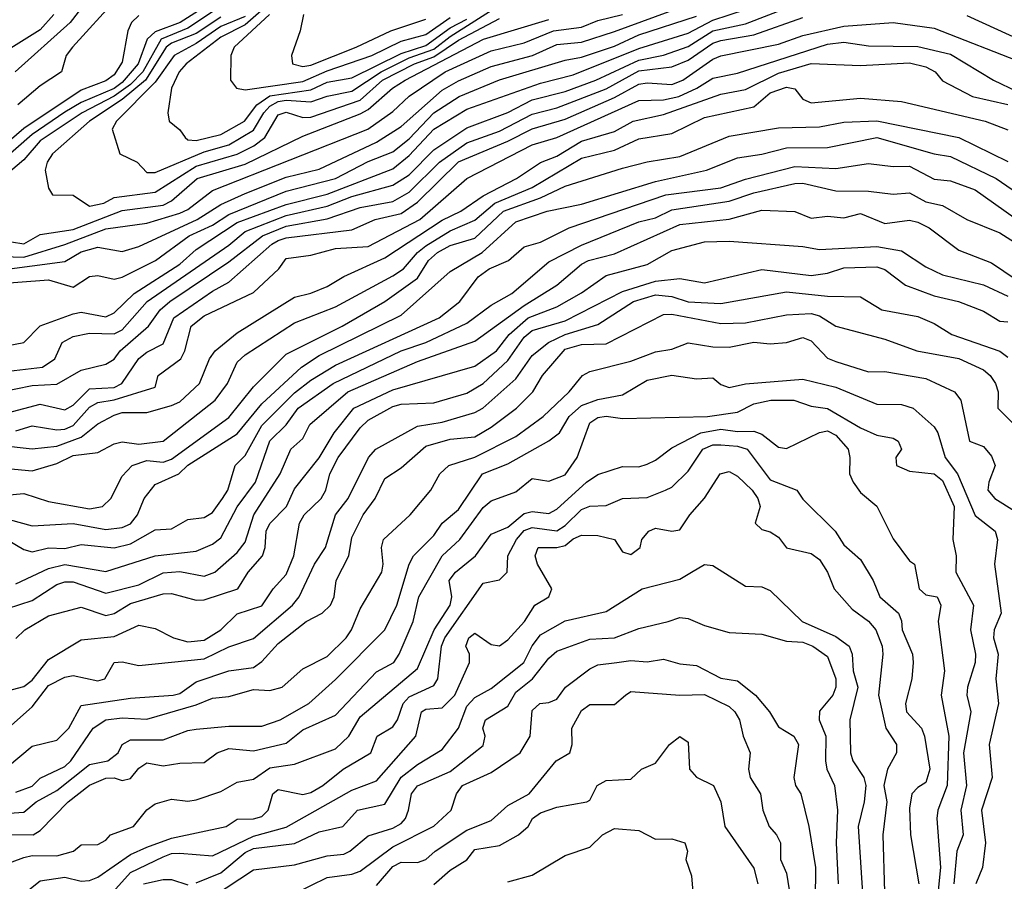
# Model space of a CAD drawing. Header units: metres. Extents: x -51132 to -49532, y -231222 to -229437.
# Tile 226 of 256: x -50986 to -50926, y -230423 to -230371. Entities that reach past the tile are written whole.
import ezdxf

# ---------------------------------------------------------------- set-up
doc = ezdxf.new("R2010")
doc.units = ezdxf.units.M
for name, color, linetype in [('CONTOUR_HALF', 8, 'Continuous'), ('CONTOUR_INDEX', 1, 'Continuous'), ('CONTOUR_INTER', 3, 'Continuous')]:
    doc.layers.add(name, color=color, linetype=linetype)

msp = doc.modelspace()

# ---------------------------------------------------------------- linework, layer by layer
at = {"layer": 'CONTOUR_HALF'}
for points, elevation in [([(-50987.08, -230385.838), (-50983.08, -230385.32), (-50982.08, -230384.73), (-50981.08, -230384.451), (-50979.58, -230384.702), (-50978.58, -230384.393), (-50975.008, -230382.759), (-50973.58, -230381.849), (-50972.08, -230381.167), (-50969.58, -230380.18), (-50967.58, -230379.692), (-50964.08, -230378.049), (-50962.58, -230377.095), (-50960.08, -230374.878), (-50959.08, -230374.298), (-50957.08, -230373.431), (-50954.567, -230372.759), (-50953.08, -230372.092), (-50951.58, -230371.95), (-50949.58, -230371.307), (-50944.58, -230369.463)], 38.5), ([(-50981.58, -230369.213), (-50982.764, -230370.759), (-50986.111, -230373.759)], 39.5), ([(-50987.08, -230390.539), (-50985.58, -230390.26), (-50984.58, -230389.247), (-50982.58, -230388.503), (-50982.08, -230388.413), (-50980.58, -230388.687), (-50980.08, -230388.442), (-50978.853, -230387.259), (-50976.08, -230385.472), (-50975.08, -230384.59), (-50972.58, -230382.936), (-50969.58, -230381.853), (-50967.08, -230381.203), (-50963.08, -230379.679), (-50962.08, -230378.851), (-50960.58, -230377.243), (-50958.58, -230376.041), (-50954.08, -230374.44), (-50952.08, -230373.946), (-50948.08, -230372.336), (-50945.08, -230371.405), (-50943.58, -230370.617), (-50940.58, -230369.629)], 39.5), ([(-50974.08, -230370.106), (-50975.58, -230371.101), (-50977.219, -230371.759), (-50978.321, -230373.759), (-50979.08, -230374.527), (-50980.08, -230375.247), (-50982.022, -230376.259), (-50984.58, -230377.97), (-50985.58, -230379.122), (-50987.08, -230380.389)], 37.5), ([(-50972.08, -230370.376), (-50973.58, -230370.986), (-50975.08, -230372.026), (-50976.414, -230372.759), (-50977.58, -230374.393), (-50979.939, -230376.759), (-50980.192, -230377.259), (-50979.727, -230378.759), (-50978.682, -230379.259), (-50978.08, -230379.883), (-50977.58, -230379.895), (-50974.58, -230378.642), (-50973.08, -230378.203), (-50971.58, -230377.312), (-50970.952, -230376.259), (-50970.58, -230375.846), (-50970.08, -230375.572), (-50969.58, -230375.474), (-50968.08, -230375.582), (-50967.08, -230375.242), (-50965.58, -230374.94), (-50963.799, -230373.759), (-50962.08, -230372.907), (-50960.58, -230372.378), (-50959.58, -230371.602), (-50956.58, -230369.702)], 36.5), ([(-50988.616, -230383.759), (-50985.58, -230384.237), (-50984.58, -230383.669), (-50982.58, -230383.357), (-50979.58, -230382.202), (-50977.08, -230381.887), (-50976.58, -230381.621), (-50975.02, -230380.259), (-50972.08, -230379.391), (-50968.58, -230377.686), (-50965.08, -230376.316), (-50964.58, -230376.053), (-50963.106, -230374.759), (-50962.338, -230374.259), (-50957.559, -230371.759), (-50953.58, -230370.57)], 37.5), ([(-50978.58, -230370.321), (-50979.019, -230370.759), (-50979.237, -230371.259), (-50979.58, -230373.165), (-50980.08, -230373.939), (-50980.58, -230374.306), (-50982.08, -230374.872), (-50985.58, -230377.217), (-50987.383, -230378.759)], 38.5), ([(-50987.08, -230393.282), (-50985.08, -230392.868), (-50983.58, -230392.801), (-50982.08, -230391.937), (-50980.58, -230391.583), (-50980.08, -230391.269), (-50979.716, -230390.759), (-50977.978, -230389.259), (-50977.27, -230388.259), (-50976.686, -230387.759), (-50973.08, -230385.333), (-50971.033, -230383.759), (-50969.58, -230383.156), (-50967.08, -230382.707), (-50965.08, -230382.031), (-50963.08, -230381.653), (-50962.08, -230381.091), (-50960.238, -230379.259), (-50958.58, -230378.084), (-50956.58, -230377.364), (-50954.58, -230376.341), (-50953.08, -230375.944), (-50950.08, -230374.796), (-50948.08, -230373.694), (-50946.08, -230373.457), (-50945.08, -230373.043), (-50943.58, -230372.015), (-50943.08, -230371.838), (-50941.08, -230371.51), (-50938.08, -230370.439)], 40.5), ([(-50970.614, -230370.259), (-50972.758, -230372.259), (-50972.969, -230372.759), (-50972.99, -230374.259), (-50972.616, -230374.759), (-50972.08, -230374.853), (-50968.58, -230374.353), (-50967.08, -230373.689), (-50964.361, -230372.759), (-50962.58, -230371.897), (-50961.08, -230371.474), (-50959.58, -230370.437)], 35.5), ([(-50928.08, -230370.329), (-50924.58, -230371.935)], 40.5), ([(-50986.08, -230395.645), (-50985.08, -230395.33), (-50983.58, -230395.577), (-50983.08, -230395.542), (-50982.58, -230395.312), (-50981.58, -230394.203), (-50981.08, -230393.906), (-50980.08, -230393.758), (-50977.58, -230392.978), (-50977.399, -230392.259), (-50976.011, -230391.259), (-50975.759, -230390.759), (-50975.371, -230389.259), (-50974.58, -230388.621), (-50971.58, -230387.211), (-50970.028, -230385.759), (-50969.58, -230385.144), (-50968.08, -230384.935), (-50966.58, -230384.526), (-50964.58, -230384.396), (-50961.438, -230382.759), (-50958.58, -230380.255), (-50954.58, -230378.204), (-50953.08, -230377.749), (-50948.08, -230375.513), (-50946.58, -230375.461), (-50945.639, -230375.259), (-50944.544, -230374.759), (-50943.58, -230374.147), (-50942.08, -230373.831), (-50936.58, -230372.077), (-50935.58, -230371.947), (-50934.08, -230372.172), (-50931.08, -230372.213), (-50929.08, -230372.676), (-50926.469, -230374.259), (-50923.58, -230375.645)], 41.5), ([(-50986.58, -230397.938), (-50985.08, -230398.068), (-50983.58, -230397.638), (-50982.58, -230397.135), (-50981.08, -230396.959), (-50980.08, -230396.433), (-50979.58, -230396.317), (-50978.58, -230396.445), (-50977.08, -230396.278), (-50973.923, -230393.759), (-50973.159, -230392.759), (-50972.58, -230391.46), (-50972.08, -230390.996), (-50969.08, -230389.051), (-50966.58, -230388.073), (-50963.08, -230386.194), (-50962.44, -230385.759), (-50961.581, -230384.759), (-50961.08, -230384.364), (-50959.58, -230383.442), (-50958.08, -230382.798), (-50956.865, -230381.759), (-50954.58, -230380.799), (-50951.58, -230379.022), (-50949.58, -230378.538), (-50948.08, -230377.844), (-50946.08, -230377.51), (-50944.08, -230376.543), (-50941.08, -230375.883), (-50940.08, -230375.032), (-50939.08, -230374.698), (-50938.58, -230374.794), (-50938.08, -230375.424), (-50937.58, -230375.651), (-50934.58, -230375.365), (-50932.08, -230375.57), (-50926.968, -230376.759), (-50925.58, -230377.282)], 42.5), ([(-50987.08, -230400.871), (-50985.08, -230401.427), (-50982.58, -230401.288), (-50980.58, -230401.66), (-50979.58, -230401.535), (-50979.08, -230401.309), (-50978.651, -230400.759), (-50978.247, -230399.759), (-50977.58, -230398.909), (-50976.131, -230398.259), (-50975.58, -230397.732), (-50972.58, -230395.822), (-50971.08, -230393.989), (-50968.661, -230391.759), (-50967.58, -230391.044), (-50962.58, -230388.59), (-50959.58, -230385.935), (-50957.648, -230384.759), (-50955.58, -230382.892), (-50953.67, -230382.259), (-50951.58, -230381.815), (-50947.08, -230380.448), (-50943.958, -230379.759), (-50942.08, -230379.005), (-50940.58, -230378.782), (-50939.08, -230378.379), (-50936.58, -230378.36), (-50933.58, -230377.755), (-50930.08, -230378.758), (-50929.08, -230378.918), (-50926.291, -230380.259), (-50924.08, -230381.79)], 43.5), ([(-50986.08, -230404.963), (-50984.08, -230404.024), (-50983.08, -230403.792), (-50980.58, -230404.214), (-50977.58, -230403.266), (-50975.08, -230402.98), (-50974.08, -230402.547), (-50973.58, -230402.159), (-50972.58, -230400.262), (-50971.465, -230398.759), (-50970.58, -230396.238), (-50969.58, -230395.281), (-50968.847, -230394.259), (-50966.731, -230392.759), (-50962.575, -230390.759), (-50961.074, -230390.259), (-50958.58, -230389.07), (-50957.08, -230387.98), (-50955.827, -230387.259), (-50953.58, -230385.342), (-50951.58, -230384.327), (-50948.08, -230382.895), (-50947.08, -230382.662), (-50946.08, -230382.159), (-50942.58, -230381.645), (-50941.08, -230381.124), (-50938.58, -230380.559), (-50938.08, -230380.55), (-50936.08, -230381.014), (-50934.08, -230381.029), (-50932.58, -230381.223), (-50931.58, -230381.133), (-50930.58, -230381.679), (-50929.58, -230381.91), (-50928.08, -230382.758), (-50926.08, -230383.563), (-50924.58, -230384.53)], 44.5), ([(-50986.08, -230408.297), (-50985.53, -230407.759), (-50984.08, -230406.921), (-50982.08, -230406.389), (-50980.58, -230406.884), (-50980.08, -230406.766), (-50979.08, -230406.171), (-50977.08, -230405.57), (-50976.58, -230405.549), (-50975.08, -230405.967), (-50974.58, -230405.947), (-50972.526, -230405.259), (-50971.904, -230404.259), (-50971.031, -230403.259), (-50970.859, -230402.759), (-50970.812, -230401.759), (-50970.58, -230401.294), (-50969.574, -230400.259), (-50969.08, -230399.177), (-50967.58, -230397.286), (-50966.657, -230395.759), (-50965.471, -230394.259), (-50963.08, -230393.145), (-50958.08, -230391.687), (-50956.772, -230390.759), (-50955.99, -230389.759), (-50954.839, -230388.759), (-50953.08, -230388.075), (-50951.58, -230387.221), (-50950.08, -230386.169), (-50947.58, -230385.492), (-50946.08, -230384.638), (-50944.08, -230384.128), (-50942.58, -230384.07), (-50938.08, -230384.402), (-50937.08, -230384.584), (-50933.58, -230384.399), (-50932.08, -230384.672), (-50930.58, -230385.645), (-50929.58, -230386.13), (-50927.08, -230386.736), (-50925.58, -230387.422)], 45.5), ([(-50987.08, -230414.236), (-50985.08, -230412.464), (-50984.08, -230411.161), (-50983.08, -230410.645), (-50982.58, -230410.547), (-50981.08, -230410.88), (-50980.651, -230410.759), (-50980.08, -230409.753), (-50979.58, -230409.728), (-50978.58, -230409.933), (-50974.58, -230409.545), (-50973.08, -230408.799), (-50971.58, -230408.305), (-50969.209, -230406.259), (-50968.803, -230405.759), (-50967.862, -230403.759), (-50967.184, -230402.759), (-50966.578, -230400.759), (-50965.807, -230399.759), (-50964.567, -230397.259), (-50964.12, -230396.759), (-50961.58, -230395.351), (-50960.08, -230395.103), (-50958.08, -230394.528), (-50957.594, -230394.259), (-50955.58, -230392.477), (-50954.58, -230391.039), (-50953.601, -230390.259), (-50952.58, -230389.758), (-50950.58, -230389.149), (-50948.414, -230387.759), (-50947.08, -230387.348), (-50946.08, -230387.456), (-50945.08, -230387.775), (-50943.08, -230387.878), (-50939.08, -230387.16), (-50936.58, -230387.433), (-50934.58, -230387.471), (-50933.269, -230388.259), (-50931.08, -230388.667), (-50930.08, -230389.098), (-50929.006, -230389.759), (-50926.08, -230390.775), (-50925.58, -230391.143)], 46.5), ([(-50986.08, -230417.658), (-50985.08, -230417.291), (-50984.58, -230416.812), (-50983.08, -230416.104), (-50982.716, -230415.759), (-50981.363, -230413.759), (-50980.58, -230413.249), (-50979.58, -230413.127), (-50978.08, -230413.213), (-50975.08, -230412.349), (-50974.08, -230411.93), (-50973.08, -230411.832), (-50971.58, -230411.409), (-50970.58, -230411.462), (-50969.839, -230411.259), (-50968.58, -230410.142), (-50967.08, -230409.387), (-50965.925, -230408.259), (-50965.598, -230407.759), (-50965.08, -230406.49), (-50963.754, -230404.259), (-50963.667, -230403.759), (-50963.783, -230402.759), (-50963.654, -230402.259), (-50962.024, -230400.759), (-50960.764, -230399.259), (-50960.224, -230398.259), (-50959.673, -230397.759), (-50958.08, -230397.244), (-50955.58, -230395.976), (-50953.924, -230394.759), (-50952.342, -230393.259), (-50951.512, -230392.259), (-50951.08, -230392.017), (-50948.58, -230391.401), (-50947.08, -230390.828), (-50946.08, -230390.659), (-50945.08, -230390.276), (-50943.58, -230390.522), (-50942.58, -230390.547), (-50941.08, -230390.23), (-50940.08, -230390.327), (-50939.08, -230390.259), (-50938.08, -230389.947), (-50937.58, -230390.143), (-50936.58, -230391.21), (-50936.08, -230391.409), (-50934.08, -230392.044), (-50933.08, -230392.016), (-50930.58, -230392.449), (-50928.834, -230393.259), (-50928.463, -230393.759), (-50927.921, -230396.259), (-50927.08, -230396.588), (-50926.58, -230397.173), (-50926.358, -230397.759), (-50926.747, -230398.759), (-50926.816, -230399.259), (-50926.371, -230399.759), (-50923.977, -230401.259)], 47.5), ([(-50986.58, -230420.249), (-50985.009, -230420.259), (-50984.58, -230420.008), (-50982.876, -230418.259), (-50981.58, -230417.243), (-50980.58, -230416.813), (-50980.08, -230416.794), (-50979.58, -230416.942), (-50979.08, -230416.83), (-50978.58, -230416.193), (-50978.08, -230415.865), (-50977.08, -230416.057), (-50976.08, -230415.895), (-50974.58, -230415.855), (-50973.798, -230415.259), (-50973.08, -230414.999), (-50971.58, -230415.147), (-50969.58, -230414.68), (-50968.58, -230413.862), (-50966.58, -230412.979), (-50964.08, -230410.337), (-50963.025, -230409.759), (-50962.693, -230409.259), (-50961.836, -230407.259), (-50961.493, -230405.759), (-50960.087, -230403.259), (-50958.997, -230402.259), (-50957.58, -230400.306), (-50957.08, -230399.915), (-50955.58, -230399.354), (-50954.58, -230398.535), (-50953.58, -230398.703), (-50952.58, -230398.32), (-50951.838, -230397.259), (-50951.08, -230395.152), (-50950.58, -230394.828), (-50950.08, -230394.743), (-50949.08, -230394.894), (-50943.89, -230394.759), (-50942.08, -230394.496), (-50941.08, -230393.996), (-50940.046, -230393.759)], 48.5), ([(-50940.046, -230393.759), (-50938.635, -230393.759), (-50937.58, -230394.131), (-50936.58, -230394.284), (-50934.58, -230395.458), (-50933.58, -230395.899), (-50932.58, -230396.084), (-50932.268, -230396.259), (-50932.064, -230396.759), (-50932.42, -230397.259), (-50932.372, -230397.759), (-50931.58, -230398.102), (-50930.08, -230398.252), (-50929.58, -230398.663), (-50928.859, -230400.259), (-50928.947, -230402.259), (-50928.729, -230403.259), (-50928.758, -230404.259), (-50927.676, -230406.259), (-50927.862, -230407.759), (-50927.555, -230409.259), (-50927.573, -230409.759), (-50928.045, -230411.259), (-50928.091, -230411.759), (-50927.847, -230412.759), (-50928.291, -230415.259), (-50928.104, -230417.259), (-50928.453, -230418.759), (-50928.313, -230420.259), (-50928.696, -230421.259), (-50928.874, -230423.259)], 48.5), ([(-50944.177, -230396.759), (-50943.58, -230396.494), (-50943.08, -230396.482), (-50942.08, -230396.57), (-50941.49, -230396.759), (-50940.08, -230398.622), (-50938.448, -230399.259), (-50938.08, -230399.795), (-50936.113, -230401.759), (-50935.58, -230402.577), (-50934.58, -230403.471), (-50933.792, -230404.759), (-50933.391, -230405.759), (-50932.251, -230406.759), (-50932.08, -230407.211), (-50932.033, -230407.759), (-50931.404, -230409.259), (-50931.368, -230409.759), (-50931.446, -230410.759), (-50931.822, -230412.259), (-50931.763, -230412.759), (-50930.843, -230413.759), (-50930.663, -230414.259), (-50930.35, -230416.259), (-50930.58, -230417.083), (-50931.08, -230417.37), (-50931.443, -230417.759), (-50931.58, -230418.638), (-50931.522, -230420.259), (-50931.013, -230423.259)], 49.5), ([(-50985.58, -230423.851), (-50984.58, -230423.07), (-50983.08, -230422.846), (-50982.08, -230423.082), (-50981.58, -230423.05), (-50981.08, -230422.852), (-50979.08, -230421.465), (-50978.08, -230421.013), (-50976.58, -230420.476), (-50973.255, -230419.759), (-50972.58, -230419.305), (-50971.58, -230419.284), (-50971.08, -230419.151), (-50970.685, -230418.759), (-50970.403, -230417.759), (-50970.08, -230417.504), (-50968.58, -230417.808), (-50968.08, -230417.692), (-50967.35, -230417.259), (-50966.12, -230416.259), (-50964.417, -230415.259), (-50964.05, -230414.259), (-50963.08, -230413.67), (-50962.802, -230413.259), (-50962.446, -230412.259), (-50962.08, -230411.856), (-50960.58, -230411.161), (-50960.336, -230410.759), (-50960.122, -230408.759), (-50959.909, -230408.259), (-50957.58, -230404.923), (-50956.58, -230404.717), (-50956.12, -230404.259), (-50956.067, -230403.259), (-50955.547, -230402.259), (-50955.08, -230401.713), (-50954.58, -230401.528), (-50953.08, -230401.736), (-50952.58, -230401.414), (-50951.58, -230400.439), (-50951.08, -230400.234), (-50950.08, -230400.191), (-50949.08, -230399.772), (-50947.58, -230399.704), (-50946.462, -230399.259), (-50946.08, -230399.08), (-50945.08, -230398.09), (-50944.177, -230396.759)], 49.5), ([(-50975.08, -230423.188), (-50973.58, -230422.579), (-50972.08, -230421.336), (-50971.58, -230421.096), (-50969.08, -230420.784), (-50967.58, -230420.085), (-50966.129, -230419.759), (-50965.234, -230418.759), (-50963.58, -230418.398), (-50962.58, -230416.751), (-50961.58, -230415.974), (-50960.08, -230415.064), (-50959.086, -230413.759), (-50958.58, -230412.423), (-50958.08, -230411.886), (-50957.08, -230411.351), (-50955.098, -230409.759), (-50954.58, -230408.737), (-50954.08, -230408.072), (-50952.58, -230407.21), (-50950.08, -230406.655), (-50947.892, -230405.259), (-50945.58, -230404.683), (-50944.867, -230404.259)], 50.5), ([(-50944.867, -230404.259), (-50944.08, -230403.789), (-50943.58, -230403.84), (-50941.58, -230405.101), (-50940.58, -230405.151), (-50940.08, -230405.364), (-50938.132, -230407.259), (-50936.08, -230408.179), (-50935.267, -230408.759), (-50935.075, -230409.259), (-50935.011, -230410.259), (-50934.742, -230411.259), (-50935.226, -230413.259), (-50935.181, -230415.259), (-50935.043, -230415.759), (-50934.365, -230416.759), (-50934.248, -230417.259), (-50934.338, -230418.259), (-50934.707, -230419.759), (-50934.393, -230424.759)], 50.5), ([(-50949.423, -230409.759), (-50948.58, -230409.634), (-50947.58, -230409.71), (-50946.58, -230409.552), (-50945.58, -230409.83), (-50944.58, -230409.943), (-50943.08, -230410.715), (-50942.08, -230410.867), (-50940.972, -230411.759), (-50940.127, -230412.759), (-50939.58, -230413.681), (-50938.633, -230414.259), (-50938.361, -230414.759), (-50938.645, -230416.759), (-50938.538, -230417.259), (-50938.219, -230417.759), (-50937.718, -230419.759), (-50937.325, -230422.259), (-50937.339, -230424.259)], 51.5), ([(-50969.08, -230423.832), (-50967.08, -230422.869), (-50965.58, -230422.666), (-50965.08, -230422.474), (-50963.08, -230420.985), (-50960.58, -230419.728), (-50959.537, -230418.759), (-50959.195, -230417.759), (-50958.83, -230417.259), (-50957.08, -230416.462), (-50955.33, -230415.259), (-50954.703, -230414.259), (-50954.58, -230412.682), (-50954.129, -230412.259), (-50953.58, -230412.206), (-50953.08, -230411.99), (-50952.566, -230411.259), (-50951.08, -230410.141), (-50950.58, -230409.897), (-50949.423, -230409.759)], 51.5), ([(-50946.213, -230414.759), (-50945.58, -230414.279), (-50945.08, -230414.619), (-50944.992, -230416.259), (-50944.58, -230416.747), (-50943.53, -230417.259), (-50943.083, -230418.259), (-50942.84, -230419.759), (-50941.08, -230422.304), (-50940.827, -230423.259)], 52.5), ([(-50960.58, -230423.286), (-50959.58, -230422.408), (-50958.58, -230421.79), (-50958.08, -230421.165), (-50956.58, -230420.904), (-50955.421, -230420.259), (-50954.834, -230419.759), (-50954.562, -230419.259), (-50954.08, -230418.918), (-50953.08, -230418.585), (-50951.252, -230418.259), (-50951.08, -230418.155), (-50950.625, -230417.259), (-50950.08, -230416.956), (-50948.58, -230416.871), (-50947.923, -230416.259), (-50947.08, -230415.893), (-50946.213, -230414.759)], 52.5), ([(-50978.297, -230423.259), (-50977.08, -230422.982), (-50976.58, -230422.994), (-50975.58, -230423.303)], 50.5)]:
    msp.add_lwpolyline(points, dxfattribs=dict(at, elevation=elevation))
at = {"layer": 'CONTOUR_INDEX'}
for points, elevation in [([(-50987.58, -230392.126), (-50984.454, -230391.759), (-50983.692, -230391.259), (-50983.253, -230390.259), (-50982.58, -230389.886), (-50981.58, -230389.678), (-50980.08, -230389.734), (-50979.58, -230389.482), (-50978.073, -230387.759), (-50973.08, -230384.328), (-50972.08, -230383.481), (-50969.58, -230382.507), (-50967.08, -230381.943), (-50965.58, -230381.361), (-50963.08, -230380.665), (-50962.08, -230380.044), (-50960.58, -230378.519), (-50958.58, -230377.176), (-50956.08, -230376.231), (-50954.58, -230375.472), (-50952.58, -230374.965), (-50950.698, -230374.259), (-50948.08, -230373.041), (-50946.58, -230372.746), (-50945.08, -230372.212), (-50943.58, -230371.249), (-50941.58, -230370.824), (-50937.58, -230369.271)], 40), ([(-50983.752, -230370.259), (-50984.58, -230371.203), (-50988.08, -230373.368)], 40), ([(-50968.539, -230370.259), (-50968.745, -230371.259), (-50969.264, -230372.759), (-50969.207, -230373.259), (-50968.58, -230373.434), (-50968.08, -230373.343), (-50965.312, -230372.259), (-50963.198, -230371.259), (-50961.08, -230370.551)], 35), ([(-50986.58, -230406.473), (-50985.08, -230405.985), (-50983.58, -230405), (-50983.08, -230404.835), (-50982.58, -230404.838), (-50980.58, -230405.534), (-50978.58, -230405.02), (-50977.08, -230404.294), (-50976.08, -230404.209), (-50974.58, -230404.503), (-50973.939, -230404.259), (-50972.58, -230403.059), (-50972.08, -230402.426), (-50971.558, -230400.759), (-50969.947, -230398.259), (-50969.296, -230396.759), (-50968.58, -230396.097), (-50968.139, -230395.259), (-50965.833, -230393.259), (-50961.58, -230391.415), (-50958.08, -230390.169), (-50955.08, -230387.994), (-50953.082, -230386.759), (-50951.58, -230385.473), (-50951.165, -230385.259), (-50949.58, -230384.84), (-50945.58, -230383.057), (-50942.58, -230382.746), (-50940.58, -230382.194), (-50938.58, -230382.265), (-50937.58, -230382.674), (-50936.58, -230382.563), (-50935.58, -230382.646), (-50934.58, -230382.4), (-50933.08, -230383), (-50931.58, -230382.807), (-50931.08, -230382.91), (-50930.381, -230383.259), (-50928.58, -230384.628), (-50926.58, -230385.401), (-50925.08, -230386.423)], 45), ([(-50980.154, -230423.759), (-50979.08, -230422.561), (-50977.08, -230421.599), (-50976.58, -230421.403), (-50976.08, -230421.373), (-50974.08, -230421.533), (-50971.58, -230420.347), (-50969.58, -230419.801), (-50965.58, -230417.541), (-50964.08, -230416.962), (-50961.684, -230414.259), (-50961.33, -230412.759), (-50961.08, -230412.611), (-50960.08, -230412.52), (-50959.31, -230411.759), (-50958.419, -230409.759), (-50958.408, -230409.259), (-50958.639, -230408.759), (-50958.455, -230408.259), (-50958.08, -230407.973), (-50957.08, -230408.654), (-50956.58, -230408.737), (-50956.08, -230408.377), (-50955.056, -230407.259), (-50954.419, -230406.259), (-50953.579, -230405.759), (-50953.396, -230405.259), (-50954.266, -230403.759), (-50954.411, -230403.259), (-50954.218, -230402.759), (-50953.08, -230402.758), (-50952.58, -230402.631), (-50952.08, -230402.213), (-50951.58, -230401.994), (-50950.58, -230402.017), (-50949.56, -230402.259), (-50949.08, -230403.009), (-50948.58, -230403.185), (-50948.012, -230402.759), (-50947.894, -230402.259), (-50947.469, -230401.759), (-50947.08, -230401.58), (-50946.08, -230401.761), (-50945.58, -230401.682), (-50944.973, -230400.759), (-50944.08, -230399.734), (-50943.121, -230398.259)], 50), ([(-50943.121, -230398.259), (-50942.58, -230398.11), (-50942.08, -230398.409), (-50941.167, -230399.259), (-50940.824, -230399.759), (-50940.681, -230400.259), (-50940.987, -230401.259), (-50940.58, -230401.659), (-50940.08, -230401.791), (-50939.58, -230402.125), (-50939.08, -230402.774), (-50937.58, -230403.109), (-50937.08, -230403.472), (-50936.585, -230404.259), (-50936.179, -230405.259), (-50935.08, -230406.517), (-50934.08, -230407.239), (-50933.638, -230407.759), (-50933.252, -230408.759), (-50933.212, -230409.259), (-50933.464, -230411.759), (-50933.024, -230413.759), (-50932.373, -230414.759), (-50932.382, -230415.259), (-50932.934, -230416.259), (-50933.14, -230417.259), (-50932.96, -230418.259), (-50933.213, -230420.259), (-50933.112, -230423.759)], 50)]:
    msp.add_lwpolyline(points, dxfattribs=dict(at, elevation=elevation))
at = {"layer": 'CONTOUR_INTER'}
for points, elevation in [([(-50973.763, -230369.259), (-50976.057, -230370.759), (-50977.58, -230371.312), (-50978.057, -230371.759), (-50978.606, -230373.259), (-50979.58, -230374.404), (-50980.08, -230374.778), (-50982.08, -230375.632), (-50983.08, -230376.223), (-50985.08, -230377.58), (-50987.08, -230379.318)], 38), ([(-50979.915, -230369.259), (-50982.623, -230372.259), (-50982.999, -230372.759), (-50983.287, -230373.759), (-50984.58, -230374.606), (-50985.956, -230375.759)], 39), ([(-50970.787, -230369.759), (-50972.08, -230370.883), (-50973.58, -230371.644), (-50975.687, -230373.259), (-50976.116, -230373.759), (-50976.584, -230374.759), (-50976.797, -230376.259), (-50976.713, -230376.759), (-50976.08, -230377.283), (-50975.741, -230377.759), (-50975.58, -230377.894), (-50975.08, -230377.936), (-50973.58, -230377.574), (-50972.139, -230376.759), (-50971.38, -230375.759), (-50970.58, -230375.215), (-50968.08, -230374.848), (-50967.08, -230374.384), (-50965.58, -230374.118), (-50962.58, -230372.636), (-50961.08, -230372.144), (-50959.58, -230371.077), (-50958.58, -230370.55)], 36), ([(-50987.58, -230384.991), (-50985.58, -230385.047), (-50983.08, -230384.288), (-50980.58, -230383.317), (-50978.08, -230382.99), (-50976.08, -230382.367), (-50975.58, -230382.146), (-50974.08, -230380.986), (-50964.617, -230377.259), (-50963.08, -230376.167), (-50962.08, -230375.245), (-50959.897, -230373.759), (-50957.08, -230372.468), (-50955.08, -230371.979), (-50953.299, -230371.259), (-50951.58, -230371.034), (-50950.58, -230370.637), (-50949.08, -230370.259)], 38), ([(-50987.58, -230386.693), (-50984.08, -230386.428), (-50982.58, -230386.876), (-50981.58, -230386.239), (-50981.08, -230386.174), (-50980.08, -230386.388), (-50979.58, -230386.281), (-50977.558, -230385.259), (-50975.499, -230383.759), (-50974.08, -230383.094), (-50973.08, -230382.449), (-50969.58, -230381.036), (-50966.58, -230380.261), (-50964.58, -230379.217), (-50963.08, -230378.629), (-50962.08, -230377.833), (-50960.58, -230376.259), (-50959.05, -230375.259), (-50956.58, -230374.245), (-50952.58, -230373.048), (-50951.58, -230372.866), (-50949.58, -230372.184), (-50948.08, -230371.493), (-50944.58, -230370.364)], 39), ([(-50973.58, -230370.432), (-50975.08, -230371.421), (-50976.58, -230372.01), (-50976.895, -230372.259), (-50978.167, -230374.259), (-50979.58, -230375.446), (-50981.576, -230376.759), (-50983.835, -230378.759), (-50984.158, -230379.259), (-50984.283, -230379.759), (-50984.08, -230380.856), (-50983.842, -230381.259), (-50982.58, -230381.266), (-50981.58, -230381.95), (-50980.701, -230381.759), (-50980.08, -230381.416), (-50977.58, -230381.095), (-50975.08, -230379.504), (-50972.58, -230378.777), (-50971.555, -230378.259), (-50970.882, -230377.759), (-50970.08, -230376.387), (-50969.58, -230376.21), (-50968.58, -230376.548), (-50968.08, -230376.523), (-50965.08, -230375.476), (-50963.716, -230374.259), (-50961.764, -230373.259), (-50960.58, -230372.836), (-50959.08, -230371.835), (-50956.58, -230370.5)], 37), ([(-50986.58, -230394.532), (-50984.58, -230394.015), (-50983.08, -230394.367), (-50982.58, -230394.079), (-50981.58, -230393.077), (-50980.08, -230393.001), (-50979.616, -230392.759), (-50978.58, -230391.239), (-50978.08, -230390.84), (-50977.08, -230390.327), (-50976.445, -230388.759), (-50974.08, -230387.119), (-50973.08, -230386.568), (-50970.461, -230384.259), (-50970.08, -230384.047), (-50969.58, -230383.877), (-50965.58, -230383.377), (-50964.167, -230382.759), (-50962.58, -230382.394), (-50961.58, -230381.694), (-50959.08, -230379.233), (-50956.08, -230377.989), (-50954.58, -230377.23), (-50952.58, -230376.645), (-50949.58, -230375.315), (-50948.08, -230374.507), (-50947.58, -230374.434), (-50946.08, -230374.537), (-50945.411, -230374.259), (-50943.58, -230372.978), (-50943.08, -230372.787), (-50939.58, -230372.072), (-50938.08, -230371.551), (-50935.58, -230370.967), (-50932.58, -230370.754), (-50930.08, -230371.091), (-50924.58, -230373.244)], 41), ([(-50987.08, -230396.504), (-50985.08, -230396.732), (-50983.58, -230396.582), (-50982.08, -230396.02), (-50981.08, -230395.22), (-50980.08, -230394.676), (-50979.58, -230394.519), (-50978.08, -230394.511), (-50976.58, -230394.096), (-50976.08, -230393.862), (-50974.875, -230392.759), (-50974.26, -230391.259), (-50973.922, -230390.759), (-50972.58, -230389.669), (-50969.08, -230387.486), (-50968.08, -230387.251), (-50967.08, -230386.838), (-50966.08, -230386.231), (-50963.58, -230385.087), (-50960.08, -230382.79), (-50958.942, -230382.259), (-50957.58, -230381.31), (-50955.544, -230380.259), (-50954.08, -230379.286), (-50953.08, -230378.888), (-50951.58, -230377.98), (-50949.58, -230377.385), (-50948.439, -230376.759), (-50946.58, -230376.35), (-50943.08, -230375.128), (-50941.58, -230374.825), (-50939.58, -230373.833), (-50937.58, -230373.258), (-50934.58, -230373.37), (-50931.58, -230373.209), (-50930.58, -230373.461), (-50930.022, -230373.759), (-50929.58, -230374.307), (-50927.752, -230375.259), (-50925.58, -230375.741)], 42), ([(-50987.58, -230399.636), (-50985.58, -230399.466), (-50984.08, -230399.948), (-50981.58, -230400.4), (-50980.792, -230400.259), (-50980.281, -230399.759), (-50979.58, -230398.396), (-50978.968, -230397.759), (-50978.08, -230397.443), (-50977.08, -230397.549), (-50976.58, -230397.359), (-50973.08, -230394.828), (-50971.58, -230392.957), (-50969.58, -230390.962), (-50966.164, -230389.259), (-50963.58, -230387.757), (-50961.58, -230386.332), (-50960.904, -230385.259), (-50960.364, -230384.759), (-50959.58, -230384.343), (-50958.08, -230383.894), (-50956.328, -230382.259), (-50954.08, -230381.431), (-50952.58, -230380.724), (-50949.08, -230379.629), (-50947.58, -230379.242), (-50945.58, -230378.917), (-50942.58, -230377.684), (-50939.58, -230377.177), (-50937.08, -230377.107), (-50935.58, -230376.83), (-50933.58, -230376.743), (-50928.58, -230377.756), (-50925.58, -230379.225)], 43), ([(-50986.58, -230402.292), (-50985.58, -230402.881), (-50985.08, -230403.007), (-50984.08, -230402.777), (-50983.08, -230402.812), (-50982.08, -230402.557), (-50980.08, -230402.77), (-50979.08, -230402.521), (-50977.58, -230401.664), (-50976.58, -230401.605), (-50975.58, -230401.039), (-50974.58, -230400.922), (-50974.08, -230400.608), (-50973.464, -230399.759), (-50973.152, -230399.259), (-50972.706, -230397.759), (-50972.08, -230397.147), (-50971.08, -230395.313), (-50969.08, -230393.325), (-50968.08, -230392.542), (-50966.58, -230391.644), (-50960.267, -230388.759), (-50958.994, -230387.759), (-50957.889, -230386.259), (-50957.216, -230385.759), (-50956.025, -230385.259), (-50955.08, -230384.432), (-50954.08, -230384.135), (-50952.335, -230383.259), (-50946.442, -230381.259), (-50943.08, -230380.826), (-50941.58, -230380.293), (-50938.58, -230379.526), (-50936.08, -230379.642), (-50934.08, -230379.336), (-50932.58, -230379.521), (-50931.58, -230379.498), (-50930.08, -230380.304), (-50929.08, -230380.401), (-50927.58, -230380.958), (-50924.58, -230383.073)], 44), ([(-50986.58, -230411.483), (-50985.58, -230411.22), (-50985.08, -230410.827), (-50984.08, -230409.575), (-50982.08, -230408.387), (-50980.08, -230408.17), (-50978.58, -230407.493), (-50977.58, -230407.68), (-50976.449, -230408.259), (-50975.58, -230408.491), (-50974.58, -230408.392), (-50973.58, -230407.776), (-50972.58, -230406.79), (-50971.08, -230406.302), (-50970.386, -230405.259), (-50969.58, -230404.4), (-50969.124, -230403.259), (-50968.776, -230401.259), (-50968.487, -230400.759), (-50967.45, -230399.759), (-50967.168, -230399.259), (-50966.922, -230398.259), (-50966.418, -230397.259), (-50965.08, -230395.461), (-50964.58, -230394.979), (-50963.08, -230394.152), (-50962.58, -230394.019), (-50960.58, -230393.931), (-50958.58, -230393.339), (-50957.58, -230392.759), (-50956.08, -230391.342), (-50955.08, -230389.924), (-50954.58, -230389.523), (-50952.58, -230388.942), (-50949.08, -230387.14), (-50947.08, -230386.513), (-50945.58, -230386.361), (-50944.08, -230386.615), (-50940.58, -230385.804), (-50937.58, -230386.166), (-50936.58, -230386.031), (-50935.58, -230385.705), (-50933.58, -230385.643), (-50933.08, -230385.804), (-50931.835, -230386.759), (-50930.08, -230387.401), (-50928.588, -230387.759), (-50927.08, -230388.336), (-50926.08, -230388.946), (-50925.58, -230389.002)], 46), ([(-50986.58, -230416.121), (-50985.08, -230414.857), (-50983.58, -230414.492), (-50982.845, -230413.759), (-50982.08, -230412.383), (-50979.08, -230411.926), (-50976.476, -230411.759), (-50976.08, -230411.646), (-50975.08, -230410.941), (-50973.08, -230410.271), (-50971.58, -230410.056), (-50971.08, -230409.7), (-50970.08, -230408.598), (-50968.37, -230407.259), (-50967.396, -230406.759), (-50966.879, -230406.259), (-50966.672, -230405.759), (-50966.533, -230404.759), (-50965.763, -230403.259), (-50965.58, -230402.137), (-50964.891, -230400.759), (-50964.164, -230399.759), (-50963.58, -230398.547), (-50962.58, -230397.895), (-50961.08, -230396.583), (-50959.58, -230396.144), (-50958.08, -230396.01), (-50957.08, -230395.418), (-50955.537, -230394.259), (-50954.553, -230393.259), (-50953.967, -230392.259), (-50952.58, -230390.667), (-50951.58, -230390.38), (-50950.08, -230390.332), (-50946.58, -230388.555), (-50946.08, -230388.535), (-50943.08, -230389.106), (-50941.58, -230389.055), (-50939.08, -230388.561), (-50937.58, -230388.495), (-50937.08, -230388.63), (-50936.08, -230389.258), (-50933.08, -230390.055), (-50931.133, -230390.759), (-50928.58, -230391.225), (-50927.08, -230391.921), (-50926.662, -230392.259), (-50926.34, -230392.759), (-50926.173, -230393.259), (-50926.198, -230394.259), (-50925.202, -230395.259)], 47), ([(-50987.08, -230418.983), (-50985.58, -230418.889), (-50984.834, -230418.259), (-50983.58, -230417.567), (-50981.58, -230415.976), (-50980.455, -230415.759), (-50979.841, -230415.259), (-50979.58, -230414.754), (-50979.08, -230414.48), (-50977.08, -230414.48), (-50975.58, -230413.903), (-50975.08, -230413.829), (-50973.08, -230413.647), (-50971.08, -230413.642), (-50969.96, -230413.259), (-50968.211, -230412.259), (-50966.58, -230410.797), (-50963.58, -230407.761), (-50962.851, -230406.259), (-50962.094, -230403.759), (-50961.826, -230403.259), (-50960.58, -230402.018), (-50960.086, -230401.259), (-50959.08, -230400.43), (-50957.622, -230398.259), (-50956.08, -230397.653), (-50953.58, -230396.242), (-50952.921, -230395.759), (-50952.343, -230394.759), (-50951.58, -230394.094), (-50950.58, -230393.734), (-50949.08, -230393.441), (-50947.58, -230392.558), (-50946.08, -230392.248), (-50944.58, -230392.466), (-50943.58, -230392.398), (-50943.08, -230392.805), (-50942.58, -230392.995), (-50941.58, -230392.776), (-50938.08, -230392.494), (-50936.08, -230392.982), (-50933.58, -230394.013), (-50932.08, -230394.033), (-50931.362, -230394.259), (-50930.08, -230395.404), (-50929.851, -230395.759), (-50929.407, -230397.259), (-50928.651, -230398.259), (-50927.58, -230400.8), (-50926.353, -230401.759), (-50926.214, -230402.259), (-50926.409, -230403.759), (-50926.002, -230406.759), (-50926.43, -230407.759), (-50926.462, -230408.259), (-50926.177, -230409.259), (-50926.311, -230410.759), (-50926.157, -230412.259), (-50926.72, -230414.759), (-50926.55, -230416.759), (-50927.185, -230418.759), (-50926.947, -230420.759), (-50927.124, -230422.259), (-50927.534, -230423.259)], 48), ([(-50987.58, -230422.368), (-50985.58, -230421.64), (-50985.08, -230421.517), (-50983.58, -230421.543), (-50982.555, -230421.259), (-50982.08, -230420.877), (-50981.08, -230420.849), (-50980.58, -230420.588), (-50980.29, -230420.259), (-50978.901, -230419.759), (-50978.08, -230418.737), (-50977.58, -230418.377), (-50976.58, -230418.086), (-50975.58, -230418.209), (-50975.08, -230418.137), (-50973.58, -230417.622), (-50972.58, -230417.046), (-50971.58, -230416.861), (-50970.58, -230416.185), (-50969.08, -230415.955), (-50966.58, -230415.013), (-50965.771, -230414.259), (-50965.08, -230413.079), (-50961.58, -230410.115), (-50960.555, -230407.759), (-50959.585, -230406.259), (-50959.496, -230405.759), (-50959.643, -230404.759), (-50959.268, -230404.259), (-50958.046, -230403.259), (-50957.08, -230401.934), (-50956.08, -230401.52), (-50955.08, -230400.674), (-50954.58, -230400.56), (-50953.58, -230400.673), (-50953.08, -230400.42), (-50951.268, -230398.759), (-50950.58, -230398.306), (-50949.08, -230397.815), (-50948.08, -230397.835), (-50947.58, -230397.667), (-50947.08, -230397.434), (-50946.08, -230396.673), (-50944.3, -230395.759)], 49), ([(-50944.3, -230395.759), (-50943.08, -230395.543), (-50942.08, -230395.683), (-50941.08, -230395.658), (-50940.58, -230395.851), (-50939.58, -230396.642), (-50939.08, -230396.72), (-50937.08, -230395.746), (-50936.58, -230395.648), (-50936.08, -230395.894), (-50935.333, -230396.759), (-50935.218, -230397.259), (-50935.234, -230398.259), (-50935.022, -230398.759), (-50934.58, -230399.397), (-50933.58, -230400.225), (-50932.58, -230402.215), (-50931.58, -230403.567), (-50931.271, -230403.759), (-50930.994, -230405.259), (-50930.58, -230405.634), (-50929.898, -230405.759), (-50929.675, -230406.259), (-50929.836, -230407.259), (-50929.446, -230410.259), (-50929.658, -230411.759), (-50929.186, -230414.259), (-50929.293, -230417.259), (-50929.855, -230418.759), (-50929.911, -230419.259), (-50929.699, -230422.259), (-50929.902, -230424.259)], 49), ([(-50974.08, -230424.033), (-50971.58, -230422.405), (-50969.08, -230422.101), (-50967.08, -230421.538), (-50966.08, -230421.441), (-50965.71, -230421.259), (-50964.58, -230420.326), (-50963.08, -230419.863), (-50962.58, -230419.565), (-50962.306, -230419.259), (-50962.124, -230418.759), (-50961.937, -230417.759), (-50961.58, -230417.275), (-50959.58, -230416.398), (-50957.58, -230414.819), (-50957.455, -230414.259), (-50957.596, -230413.759), (-50957.445, -230413.259), (-50956.08, -230412.418), (-50955.58, -230411.562), (-50954.572, -230410.759), (-50953.58, -230409.494), (-50953.08, -230409.059), (-50951.08, -230408.327), (-50949.58, -230408.25), (-50948.08, -230407.677), (-50946.305, -230407.259)], 51), ([(-50946.305, -230407.259), (-50945.58, -230407.008), (-50945.08, -230407.073), (-50944.08, -230407.503), (-50942.58, -230407.932), (-50940.58, -230408.036), (-50939.08, -230408.458), (-50938.08, -230408.522), (-50937.47, -230408.759), (-50936.58, -230409.399), (-50936.07, -230410.759), (-50936.067, -230411.259), (-50936.254, -230411.759), (-50937.08, -230412.727), (-50937.097, -230413.259), (-50936.676, -230414.259), (-50936.703, -230415.759), (-50936.624, -230416.259), (-50936.159, -230417.259), (-50935.981, -230418.759), (-50936.057, -230420.759), (-50935.929, -230423.259)], 51), ([(-50948.891, -230411.759), (-50948.58, -230411.527), (-50945.58, -230411.746), (-50944.08, -230411.713), (-50942.58, -230412.446), (-50942.227, -230412.759), (-50941.95, -230413.259), (-50941.725, -230414.259), (-50941.307, -230415.259), (-50941.397, -230416.259), (-50941.305, -230416.759), (-50940.674, -230417.759), (-50940.519, -230418.759), (-50940.146, -230419.759), (-50939.684, -230420.259), (-50939.444, -230420.759), (-50939.444, -230421.759), (-50939.08, -230422.599), (-50938.647, -230425.259)], 52), ([(-50964.08, -230423.343), (-50963.08, -230422.183), (-50962.58, -230421.927), (-50961.58, -230421.958), (-50961.08, -230421.768), (-50960.51, -230421.259), (-50958.58, -230419.978), (-50957.08, -230419.386), (-50956.08, -230418.468), (-50954.768, -230417.759), (-50953.119, -230415.759), (-50952.3, -230415.259), (-50952.142, -230414.759), (-50952.163, -230413.759), (-50951.58, -230412.684), (-50951.08, -230412.324), (-50949.58, -230412.318), (-50948.891, -230411.759)], 52), ([(-50950.301, -230420.259), (-50949.58, -230419.876), (-50948.08, -230419.992), (-50947.08, -230420.526), (-50946.08, -230420.512), (-50945.281, -230420.759), (-50945.12, -230421.259), (-50945.212, -230421.759), (-50944.88, -230422.759), (-50944.788, -230423.759)], 53), ([(-50956.08, -230423.131), (-50954.58, -230422.727), (-50952.58, -230421.525), (-50951.08, -230421.022), (-50950.301, -230420.259)], 53)]:
    msp.add_lwpolyline(points, dxfattribs=dict(at, elevation=elevation))

doc.saveas('drawing.dxf')
